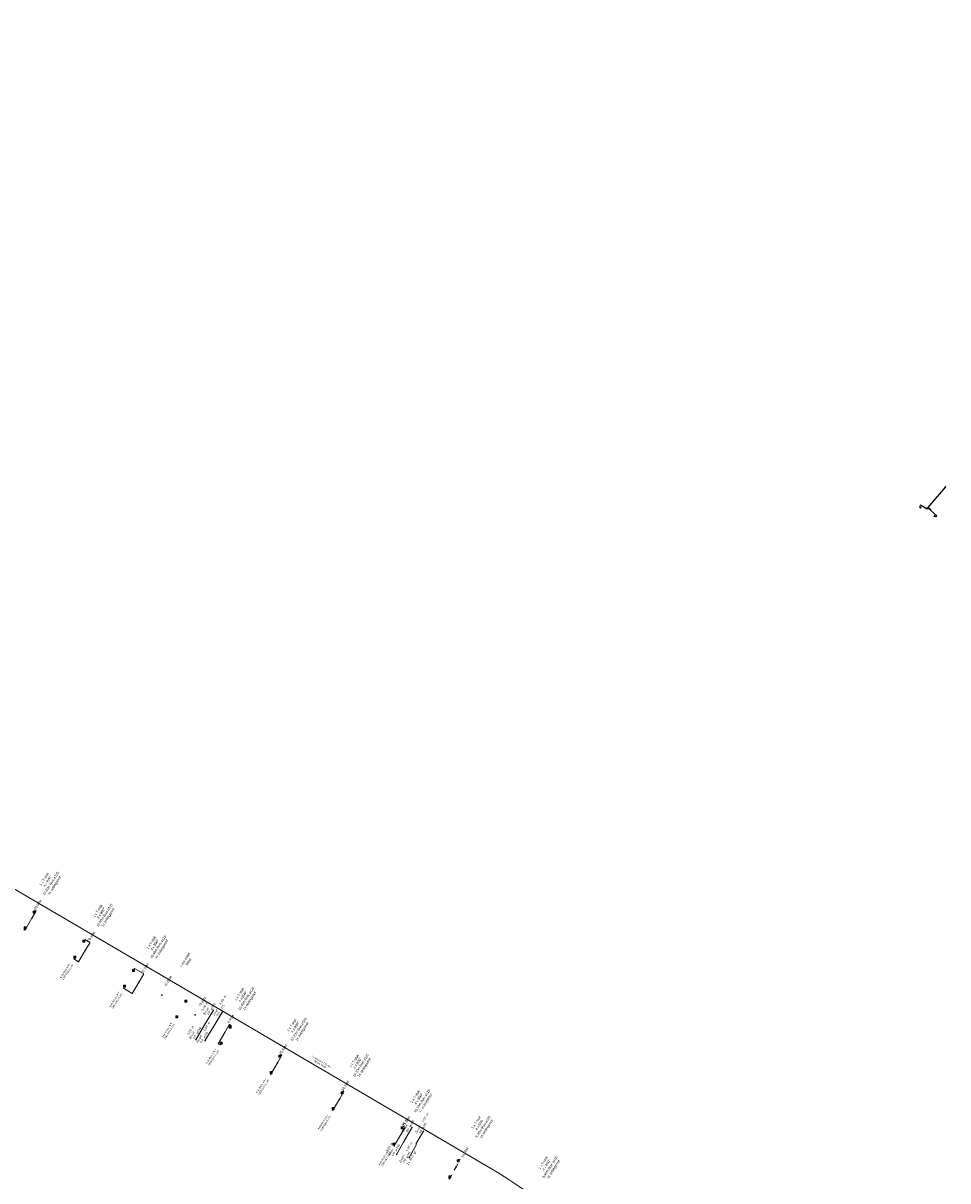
# Model space of a CAD drawing. Header units: inches. Extents: x 0 to 191500, y 0 to 342750.
# Tile 157 of 256: x 184819 to 185140, y 332008 to 332410. Entities that reach past the tile are written whole.
import ezdxf
from ezdxf import colors
from ezdxf.entities.mleader import LeaderData, LeaderLine
from ezdxf.math import Vec2, Vec3

# ---------------------------------------------------------------- set-up
doc = ezdxf.new("R2010")
doc.units = ezdxf.units.IN
doc.header["$MEASUREMENT"] = 0
for name, pattern in [('RI-HWA_HUISAANSLUITING', [4.8, 3, -1.8]), ('RI-HWA_KOLKAANSLUITING', [4.3, 2.5, -1.8]), ('RI-VWA_HUISAANSLUITING', [6.1, 2.5, -1.8, 0, -1.8])]:
    doc.linetypes.add(name, pattern=pattern)
doc.layers.get('0').update_dxf_attribs({"lineweight": 20})
for name, color, linetype, lineweight in [('ECW', 150, 'Continuous', 20), ('N-WE-RI-HWA-MAATVOERING-T25', 151, 'Continuous', 20), ('N-WE-RI-HWA_HUISAANSLUITING', 150, 'RI-HWA_HUISAANSLUITING', 20), ('N-WE-RI-HWA_KOLK-S', 150, 'Continuous', 20), ('N-WE-RI-HWA_KOLKAANSLUITING_PVC_125-G', 150, 'RI-HWA_KOLKAANSLUITING', 20), ('N-WE-RI-HWA_KOLKAANSLUITING_PVC_160-G', 150, 'RI-HWA_KOLKAANSLUITING', 20), ('N-WE-RI-INLAAT', 7, 'Continuous', 20), ('N-WE-RI-VWA-MAATVOERING-T25', 30, 'Continuous', 20), ('N-WE-RI-VWA_HUISAANSLUITING', 20, 'RI-VWA_HUISAANSLUITING', 20), ('Tekst algemeen', 7, 'Continuous', 20)]:
    doc.layers.add(name, color=color, linetype=linetype, lineweight=lineweight)
doc.layers.add('N-WE-RI-HWA_HUISAANSLUITING_PVC_400-G', color=150, linetype='Continuous')
doc.styles.add('NLCS-ISO-M100-T25', font='txt', dxfattribs={"height": 0.25})
picture_1 = doc.add_image_def('image1.ecw', size_in_pixel=(220000, 285000))

# ---------------------------------------------------------------- blocks, each defined once
blk = doc.blocks.new('N-SRI-KOLK_STRAAT_450X300-SO')
h = blk.add_hatch(color=256)
h.dxf.hatch_style = 1
h.paths.add_polyline_path([(0, 0.75), (-1.125, 1.5), (-1.125, 0)])
h.paths.add_polyline_path([(1.125, 1.5), (0, 0.75), (1.125, 0)])
for p, q in [((-1.125, 0), (1.125, 1.5)), ((1.125, 0), (-1.125, 1.5))]:
    blk.add_line(p, q)
at = {"flags": 128}
blk.add_lwpolyline([(-1.125, 0), (1.125, 0), (1.125, 1.5), (-1.125, 1.5)], close=True, dxfattribs=at)
blk = doc.blocks.new('A$C2C270354')
h = blk.add_hatch(color=256)
h.dxf.hatch_style = 1
edge = h.paths.add_edge_path()
edge.add_arc((0, 0), 0.1, 0, 360)
blk.add_circle((0, 0), 0.1)

msp = doc.modelspace()

# ---------------------------------------------------------------- linework, layer by layer
at = {"layer": 'N-WE-RI-HWA-MAATVOERING-T25', "elevation": 65.669, "flags": 128}
msp.add_lwpolyline([(185133.505, 332241.979), (185134.00827, 332241.94544), (185134.59706, 332241.19269)], dxfattribs=at)
at = {"layer": 'N-WE-RI-HWA_HUISAANSLUITING', "ltscale": 5}
for p, q in [((184885.40291, 332061.95151), (184888.51486, 332067.08141)), ((184882.29097, 332056.82162), (184885.40291, 332061.95151)), ((184958.21648, 332025.4033, 66.738), (184955.72306, 332021.06939, 66.738)), ((184955.72468, 332020.56917), (184953.23126, 332016.23525)), ((184955.72218, 332021.06916), (184955.72468, 332020.56917))]:
    msp.add_line(p, q, dxfattribs=at)
at = {"layer": 'N-WE-RI-HWA_HUISAANSLUITING', "ltscale": 5, "flags": 128}
for points in [[(184888.36117, 332067.02006), (184888.42946, 332067.13343), (184888.60026, 332067.02938), (184888.53198, 332066.91642)], [(184882.44383, 332056.885), (184882.37706, 332056.77073), (184882.20489, 332056.8725), (184882.27165, 332056.98637)], [(184953.38411, 332016.29863), (184953.31735, 332016.18436), (184953.14517, 332016.28613), (184953.21193, 332016.4)]]:
    msp.add_lwpolyline(points, dxfattribs=at)
at = {"layer": 'N-WE-RI-HWA_HUISAANSLUITING', "ltscale": 5, "elevation": 66.738, "flags": 128}
msp.add_lwpolyline([(184958.0628, 332025.34196), (184958.13108, 332025.45533), (184958.30188, 332025.35128), (184958.23361, 332025.23831)], dxfattribs=at)
at = {"layer": 'N-WE-RI-HWA_HUISAANSLUITING_PVC_400-G', "flags": 128}
for points, elevation in [([(185133.505, 332241.979), (185139.79, 332249.38)], 65.669), ([(185139.79, 332249.38), (185139.63934, 332249.52804)], 65.669), ([(185130.98519, 332243.12917), (185133.269, 332241.738), (185133.505, 332241.979), (185136.57797, 332239.29425)], 65.754)]:
    msp.add_lwpolyline(points, dxfattribs=dict(at, elevation=elevation))
at = {"layer": 'N-WE-RI-HWA_KOLK-S'}
for p, q in [((184822.56352, 332101.87497, 67.57), (184822.56203, 332101.17852, 67.57)), ((184822.56203, 332101.17852, 67.57), (184823.25997, 332101.87348, 67.57)), ((184822.56203, 332101.17852, 67.57), (184823.25848, 332101.17703, 67.57)), ((184822.56352, 332101.87497, 67.57), (184823.25848, 332101.17703, 67.57)), ((184823.25997, 332101.87348, 67.57), (184822.56352, 332101.87497, 67.57)), ((184823.25848, 332101.17703, 67.57), (184823.25997, 332101.87348, 67.57)), ((184819.39552, 332096.37497, 67.578), (184819.39403, 332095.67852, 67.578)), ((184819.39403, 332095.67852, 67.578), (184820.09197, 332096.37348, 67.578)), ((184819.39403, 332095.67852, 67.578), (184820.09048, 332095.67703, 67.578)), ((184819.39552, 332096.37497, 67.578), (184820.09048, 332095.67703, 67.578)), ((184820.09197, 332096.37348, 67.578), (184819.39552, 332096.37497, 67.578)), ((184820.09048, 332095.67703, 67.578), (184820.09197, 332096.37348, 67.578)), ((184839.80152, 332091.73397, 67.798), (184839.80003, 332091.03752, 67.798)), ((184839.80003, 332091.03752, 67.798), (184840.49797, 332091.73248, 67.798)), ((184839.80152, 332091.73397, 67.798), (184840.49648, 332091.03603, 67.798)), ((184840.49797, 332091.73248, 67.798), (184839.80152, 332091.73397, 67.798)), ((184840.49648, 332091.03603, 67.798), (184840.49797, 332091.73248, 67.798)), ((184839.80003, 332091.03752, 67.798), (184840.49648, 332091.03603, 67.798)), ((184836.68452, 332086.23197, 67.807), (184836.68303, 332085.53552, 67.807)), ((184836.68303, 332085.53552, 67.807), (184837.38097, 332086.23048, 67.807)), ((184836.68303, 332085.53552, 67.807), (184837.37948, 332085.53403, 67.807)), ((184836.68452, 332086.23197, 67.807), (184837.37948, 332085.53403, 67.807)), ((184837.38097, 332086.23048, 67.807), (184836.68452, 332086.23197, 67.807)), ((184837.37948, 332085.53403, 67.807), (184837.38097, 332086.23048, 67.807)), ((184857.05552, 332081.62197, 68.04), (184857.05403, 332080.92552, 68.04)), ((184857.05403, 332080.92552, 68.04), (184857.75197, 332081.62048, 68.04)), ((184857.05403, 332080.92552, 68.04), (184857.75048, 332080.92403, 68.04)), ((184857.05552, 332081.62197, 68.04), (184857.75048, 332080.92403, 68.04)), ((184857.75197, 332081.62048, 68.04), (184857.05552, 332081.62197, 68.04)), ((184857.75048, 332080.92403, 68.04), (184857.75197, 332081.62048, 68.04)), ((184853.94052, 332076.11397, 68.052), (184853.93903, 332075.41752, 68.052)), ((184853.93903, 332075.41752, 68.052), (184854.63697, 332076.11248, 68.052)), ((184853.93903, 332075.41752, 68.052), (184854.63548, 332075.41603, 68.052)), ((184853.94052, 332076.11397, 68.052), (184854.63548, 332075.41603, 68.052)), ((184854.63697, 332076.11248, 68.052), (184853.94052, 332076.11397, 68.052)), ((184854.63548, 332075.41603, 68.052), (184854.63697, 332076.11248, 68.052)), ((184875.25852, 332070.95297, 68.29), (184875.25703, 332070.25652, 68.29)), ((184875.25703, 332070.25652, 68.29), (184875.95497, 332070.95148, 68.29)), ((184875.25703, 332070.25652, 68.29), (184875.95348, 332070.25503, 68.29)), ((184875.25852, 332070.95297, 68.29), (184875.95348, 332070.25503, 68.29)), ((184875.95497, 332070.95148, 68.29), (184875.25852, 332070.95297, 68.29)), ((184875.95348, 332070.25503, 68.29), (184875.95497, 332070.95148, 68.29)), ((184872.10152, 332065.45497, 68.301), (184872.10003, 332064.75852, 68.301)), ((184872.10003, 332064.75852, 68.301), (184872.79797, 332065.45348, 68.301)), ((184872.10003, 332064.75852, 68.301), (184872.79648, 332064.75703, 68.301)), ((184872.10152, 332065.45497, 68.301), (184872.79648, 332064.75703, 68.301)), ((184872.79797, 332065.45348, 68.301), (184872.10152, 332065.45497, 68.301)), ((184872.79648, 332064.75703, 68.301), (184872.79797, 332065.45348, 68.301)), ((184890.69152, 332061.89197, 68.509), (184890.69003, 332061.19552, 68.509)), ((184890.69003, 332061.19552, 68.509), (184891.38797, 332061.89048, 68.509)), ((184890.69003, 332061.19552, 68.509), (184891.38648, 332061.19403, 68.509)), ((184890.69152, 332061.89197, 68.509), (184891.38648, 332061.19403, 68.509)), ((184891.38797, 332061.89048, 68.509), (184890.69152, 332061.89197, 68.509)), ((184891.38648, 332061.19403, 68.509), (184891.38797, 332061.89048, 68.509)), ((184887.55552, 332056.37597, 68.527), (184887.55403, 332055.67952, 68.527)), ((184887.55403, 332055.67952, 68.527), (184888.25197, 332056.37448, 68.527)), ((184887.55403, 332055.67952, 68.527), (184888.25048, 332055.67803, 68.527)), ((184887.55552, 332056.37597, 68.527), (184888.25048, 332055.67803, 68.527)), ((184888.25197, 332056.37448, 68.527), (184887.55552, 332056.37597, 68.527)), ((184888.25048, 332055.67803, 68.527), (184888.25197, 332056.37448, 68.527)), ((184907.96052, 332051.77497, 68.771), (184907.95903, 332051.07852, 68.771)), ((184907.95903, 332051.07852, 68.771), (184908.65697, 332051.77348, 68.771)), ((184907.96052, 332051.77497, 68.771), (184908.65548, 332051.07703, 68.771)), ((184908.65697, 332051.77348, 68.771), (184907.96052, 332051.77497, 68.771)), ((184908.65548, 332051.07703, 68.771), (184908.65697, 332051.77348, 68.771)), ((184907.95903, 332051.07852, 68.771), (184908.65548, 332051.07703, 68.771)), ((184904.93652, 332046.17697, 68.792), (184904.93503, 332045.48052, 68.792)), ((184904.93503, 332045.48052, 68.792), (184905.63297, 332046.17548, 68.792)), ((184904.93503, 332045.48052, 68.792), (184905.63148, 332045.47903, 68.792)), ((184904.93652, 332046.17697, 68.792), (184905.63148, 332045.47903, 68.792)), ((184905.63297, 332046.17548, 68.792), (184904.93652, 332046.17697, 68.792)), ((184905.63148, 332045.47903, 68.792), (184905.63297, 332046.17548, 68.792)), ((184929.57852, 332039.11097, 69.138), (184929.57703, 332038.41452, 69.138)), ((184929.57703, 332038.41452, 69.138), (184930.27497, 332039.10948, 69.138)), ((184929.57852, 332039.11097, 69.138), (184930.27348, 332038.41303, 69.138)), ((184930.27497, 332039.10948, 69.138), (184929.57852, 332039.11097, 69.138)), ((184930.27348, 332038.41303, 69.138), (184930.27497, 332039.10948, 69.138)), ((184929.57703, 332038.41452, 69.138), (184930.27348, 332038.41303, 69.138)), ((184926.43952, 332033.58397, 69.16), (184926.43803, 332032.88752, 69.16)), ((184926.43803, 332032.88752, 69.16), (184927.13597, 332033.58248, 69.16)), ((184926.43803, 332032.88752, 69.16), (184927.13448, 332032.88603, 69.16)), ((184926.43952, 332033.58397, 69.16), (184927.13448, 332032.88603, 69.16)), ((184927.13597, 332033.58248, 69.16), (184926.43952, 332033.58397, 69.16)), ((184927.13448, 332032.88603, 69.16), (184927.13597, 332033.58248, 69.16)), ((184950.49252, 332026.86597, 69.476), (184950.49103, 332026.16952, 69.476)), ((184950.49103, 332026.16952, 69.476), (184951.18897, 332026.86448, 69.476)), ((184950.49103, 332026.16952, 69.476), (184951.18748, 332026.16803, 69.476)), ((184950.49252, 332026.86597, 69.476), (184951.18748, 332026.16803, 69.476)), ((184951.18897, 332026.86448, 69.476), (184950.49252, 332026.86597, 69.476)), ((184951.18748, 332026.16803, 69.476), (184951.18897, 332026.86448, 69.476)), ((184947.55652, 332021.22597, 69.52), (184947.55503, 332020.52952, 69.52)), ((184947.55503, 332020.52952, 69.52), (184948.25297, 332021.22448, 69.52)), ((184947.55503, 332020.52952, 69.52), (184948.25148, 332020.52803, 69.52)), ((184947.55652, 332021.22597, 69.52), (184948.25148, 332020.52803, 69.52)), ((184948.25297, 332021.22448, 69.52), (184947.55652, 332021.22597, 69.52)), ((184948.25148, 332020.52803, 69.52), (184948.25297, 332021.22448, 69.52)), ((184969.94852, 332015.44997, 69.543), (184969.94703, 332014.75352, 69.543)), ((184969.94703, 332014.75352, 69.543), (184970.64497, 332015.44848, 69.543)), ((184969.94852, 332015.44997, 69.543), (184970.64348, 332014.75203, 69.543)), ((184970.64497, 332015.44848, 69.543), (184969.94852, 332015.44997, 69.543)), ((184970.64348, 332014.75203, 69.543), (184970.64497, 332015.44848, 69.543)), ((184969.94703, 332014.75352, 69.543), (184970.64348, 332014.75203, 69.543)), ((184966.99152, 332009.83697, 69.577), (184966.99003, 332009.14052, 69.577)), ((184966.99003, 332009.14052, 69.577), (184967.68797, 332009.83548, 69.577)), ((184966.99003, 332009.14052, 69.577), (184967.68648, 332009.13903, 69.577)), ((184966.99152, 332009.83697, 69.577), (184967.68648, 332009.13903, 69.577)), ((184967.68797, 332009.83548, 69.577), (184966.99152, 332009.83697, 69.577)), ((184967.68648, 332009.13903, 69.577), (184967.68797, 332009.83548, 69.577))]:
    msp.add_line(p, q, dxfattribs=at)
at = {"layer": 'N-WE-RI-HWA_KOLKAANSLUITING_PVC_125-G', "ltscale": 5}
for p, q in [((184822.17038, 332099.40227), (184819.79103, 332095.34903)), ((184822.17038, 332099.40227), (184823.53627, 332101.73129)), ((184859.42666, 332077.33736), (184860.84313, 332079.75264)), ((184859.42666, 332077.33736), (184856.99841, 332073.19687)), ((184889.20737, 332059.74107), (184890.62385, 332062.15635)), ((184907.44841, 332049.13567), (184908.86489, 332051.55096)), ((184907.44841, 332049.13567), (184905.02017, 332044.99519)), ((184929.06102, 332036.57004), (184926.63278, 332032.42955)), ((184929.06102, 332036.57004), (184930.4775, 332038.98532)), ((184950.32783, 332024.20545), (184947.89959, 332020.06497)), ((184950.32783, 332024.20545), (184951.7443, 332026.62074))]:
    msp.add_line(p, q, dxfattribs=at)
at = {"layer": 'N-WE-RI-HWA_KOLKAANSLUITING_PVC_125-G', "ltscale": 5, "flags": 128}
for points, elevation in [([(184819.63837, 332095.84759), (184819.38543, 332095.41629), (184819.71875, 332095.24261), (184819.79103, 332095.34903), (184822.17038, 332099.40227)], 67.578), ([(184823.01563, 332101.70441), (184823.26857, 332102.13571), (184823.66275, 332101.92774), (184823.53627, 332101.73129), (184822.17038, 332099.40227)], 67.57), ([(184840.25363, 332091.56341), (184840.50657, 332091.99471), (184842.30363, 332090.93481), (184842.22534, 332090.77897), (184840.79852, 332088.36981)], 67.798), ([(184836.92737, 332085.70459), (184836.67443, 332085.27329), (184838.38062, 332084.2232), (184840.79852, 332088.36981)], 67.807), ([(184854.18337, 332075.58659), (184853.93043, 332075.15529), (184856.99841, 332073.19687), (184859.42666, 332077.33736)], 68.052), ([(184887.79837, 332055.84859), (184887.54543, 332055.41729), (184886.89525, 332055.79859), (184889.20737, 332059.74107)], 68.527), ([(184891.14363, 332061.72141), (184891.39657, 332062.15271), (184890.81667, 332062.45757), (184890.62385, 332062.15635), (184889.20737, 332059.74107)], 68.509), ([(184908.41263, 332051.60441), (184908.66557, 332052.03571), (184909.01933, 332051.82523), (184908.86489, 332051.55096), (184907.44841, 332049.13567)], 68.771), ([(184930.03063, 332038.94041), (184930.28357, 332039.37171), (184930.59276, 332039.19548), (184930.4775, 332038.98532), (184929.06102, 332036.57004)], 69.138), ([(184950.94463, 332026.69541), (184951.19757, 332027.12671), (184951.80732, 332026.77075), (184951.7443, 332026.62074), (184950.32783, 332024.20545)], 69.476)]:
    msp.add_lwpolyline(points, dxfattribs=dict(at, elevation=elevation))
msp.add_lwpolyline([(184859.42666, 332077.33736), (184861.05375, 332080.09604), (184857.78134, 332081.98548), (184857.47824, 332081.46865)], dxfattribs=at)
at = {"layer": 'N-WE-RI-HWA_KOLKAANSLUITING_PVC_125-G', "elevation": 69.577, "flags": 128}
msp.add_lwpolyline([(184967.23437, 332009.30959), (184966.98143, 332008.87829), (184967.20217, 332008.73885), (184969.55709, 332013.02185), (184971.01045, 332015.46801), (184970.61878, 332015.69174), (184970.40063, 332015.27941)], dxfattribs=at)
at = {"layer": 'N-WE-RI-HWA_KOLKAANSLUITING_PVC_160-G', "flags": 128}
for points in [[(185130.98318, 332242.16481), (185130.55285, 332242.41941), (185130.98519, 332243.12917)], [(185135.83517, 332239.19119), (185136.2655, 332238.9366)], [(185136.2655, 332238.9366), (185136.57797, 332239.29425)]]:
    msp.add_lwpolyline(points, dxfattribs=at)
at = {"layer": 'N-WE-RI-VWA_HUISAANSLUITING', "ltscale": 5}
for p, q in [((184882.09174, 332062.34509), (184885.20368, 332067.47499)), ((184882.09141, 332062.34454), (184879.08877, 332057.14991)), ((184951.31488, 332021.58923, 66.738), (184954.30329, 332026.79205, 66.738)), ((184951.31488, 332021.58923, 66.738), (184948.82145, 332017.25531, 66.738))]:
    msp.add_line(p, q, dxfattribs=at)
at = {"layer": 'N-WE-RI-VWA_HUISAANSLUITING', "ltscale": 5, "flags": 128}
for points in [[(184885.04999, 332067.41364), (184885.11828, 332067.52701), (184885.28908, 332067.42296), (184885.22081, 332067.31)], [(184879.24162, 332057.2133), (184879.17486, 332057.09903), (184879.00268, 332057.2008), (184879.06944, 332057.31466)]]:
    msp.add_lwpolyline(points, dxfattribs=at)
at = {"layer": 'N-WE-RI-VWA_HUISAANSLUITING', "ltscale": 5, "elevation": 66.738, "flags": 128}
for points in [[(184954.1496, 332026.73071), (184954.21789, 332026.84408), (184954.38869, 332026.74003), (184954.32042, 332026.62706)], [(184948.97431, 332017.3187), (184948.90754, 332017.20443), (184948.73537, 332017.30619), (184948.80213, 332017.42006)]]:
    msp.add_lwpolyline(points, dxfattribs=at)
at = {"layer": 'Tekst algemeen'}
msp.add_line((184979.86064, 332013.47155), (184593.23383, 332240.21385), dxfattribs=at)
at = {"layer": 'Tekst algemeen', "flags": 128}
msp.add_lwpolyline([(184311.16458, 332657.71336, 0.210284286), (184324.91591, 332583.78638), (184365.78492, 332523.75537), (184535.07293, 332292.72599, 0.102365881), (184593.23383, 332240.21385), (184979.85403, 332013.4754, -0.174573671), (185070.75762, 331904.38837), (185104.23622, 331811.1112)], format="xyb", dxfattribs=at)

# ---------------------------------------------------------------- block references
at = {"layer": 'N-WE-RI-HWA_KOLK-S', "xscale": 0.2, "yscale": 0.2, "zscale": 0.2, "rotation": 239.3899999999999}
for p in [(185130.85408, 332242.24119), (185135.70608, 332239.26757)]:
    msp.add_blockref('N-SRI-KOLK_STRAAT_450X300-SO', p, dxfattribs=at)
at = {"layer": 'N-WE-RI-INLAAT', "rotation": 0.06357443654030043}
for p in [(185133.505, 332241.979, 65.754), (184822.17038, 332099.40227), (184840.79852, 332088.36981), (184859.42666, 332077.33736), (184867.31717, 332072.66423), (184878.86873, 332065.82276), (184889.20737, 332059.74107), (184907.44841, 332049.13567), (184929.06102, 332036.57004), (184950.32783, 332024.20545), (184969.55709, 332013.02185)]:
    msp.add_blockref('A$C2C270354', p, dxfattribs=at)

# ---------------------------------------------------------------- texts
at = {"layer": 'N-WE-RI-HWA-MAATVOERING-T25', "style": 'NLCS-ISO-M100-T25'}
msp.add_text('9.71', height=0.25, rotation=308.56, dxfattribs=at).set_placement((185134.07518, 332241.86006, 63.173))
at = {"layer": 'N-WE-RI-HWA-MAATVOERING-T25'}
for s, insert, char_height, width, attachment_point, rotation in [('08.00M', (184824.52245, 332103.82964), 0.84, 14.7070312, 8, 56.243535), ('29.65M', (184843.15059, 332092.79718), 0.84, 14.7070312, 8, 56.243535), ('51.30M', (184861.77872, 332081.76473), 0.84, 14.7070312, 8, 56.243535), ('63.50M', (184869.83897, 332077.38101), 0.84, 14.7070312, 8, 56.243535), ('73.80M', (184881.74542, 332070.16), 0.84, 14.7070312, 8, 56.243535), ('{\\fISOCP.SHX|b0|i0|c0|p0;6.00 m}', (184889.71231, 332072.31323, -2.89245), 0.8, 5.6050339, 9, 59.2344813), ('{\\fISOCP.SHX|b0|i0|c0|p0;Zwart}', (184887.09492, 332068.04309, -2.89245), 0.8, 5.6050339, 9, 59.2344813), ('{\\fISOCP.SHX|b0|i0|c0|p0;PP ø315}', (184889.19605, 332069.09458, -2.89245), 0.8, 5.6050339, 9, 59.2344813), ('{\\fISOCP.SHX|b0|i0|c0|p0;6.00 m}', (184884.13388, 332063.11745, -2.89245), 0.8, 5.6050339, 9, 59.2344813), ('4.40M', (184891.55944, 332064.16844), 0.84, 14.7070312, 8, 56.243535), ('{\\fISOCP.SHX|b0|i0|c0|p0;PP ø315}', (184883.49585, 332059.69806, -2.89245), 0.8, 5.6050339, 9, 59.2344813), ('{\\fISOCP.SHX|b0|i0|c0|p0;Zwart}', (184881.39473, 332058.64657, -2.89245), 0.8, 5.6050339, 9, 59.2344813), ('25.50M', (184909.80048, 332053.56305), 0.84, 14.7070312, 8, 56.243535), ('50.50M', (184931.41309, 332040.99741), 0.84, 14.7070312, 8, 56.243535), ('{\\fISOCP.SHX|b0|i0|c0|p0;5.00 m}', (184960.03177, 332031.42998, 63.84555), 0.8, 5.6050339, 9, 59.2344813), ('75.10M', (184952.67989, 332028.63283), 0.84, 14.7070312, 8, 56.243535), ('{\\fISOCP.SHX|b0|i0|c0|p0;Zwart}', (184957.41439, 332027.15984, 63.84555), 0.8, 5.6050339, 9, 59.2344813), ('{\\fISOCP.SHX|b0|i0|c0|p0;PP ø315}', (184959.51552, 332028.21133, 63.84555), 0.8, 5.6050339, 9, 59.2344813), ('{\\fISOCP.SHX|b0|i0|c0|p0;5.00 m}', (184954.44959, 332021.30755, -2.89245), 0.8, 5.6050339, 9, 59.2344813), ('16.00M', (184972.94741, 332017.79172), 0.84, 14.7070312, 8, 59.4425914), ('{\\fISOCP.SHX|b0|i0|c0|p0;Zwart}', (184951.8322, 332017.03741, -2.89245), 0.8, 5.6050339, 9, 59.2344813), ('{\\fISOCP.SHX|b0|i0|c0|p0;PP ø315}', (184953.93333, 332018.0889, -2.89245), 0.8, 5.6050339, 9, 59.2344813), ('{\\fISOCP.SHX|b0|i0|c0|p0;2x B45 gr}', (184956.01282, 332018.26334, -2.89245), 0.8, 6.5632952, 9, 59.2344813)]:
    msp.add_mtext(s, dxfattribs=dict(at, insert=insert, char_height=char_height, width=width, attachment_point=attachment_point, rotation=rotation))
at = {"layer": 'N-WE-RI-VWA-MAATVOERING-T25', "char_height": 0.8, "width": 5.6050339, "attachment_point": 9, "rotation": 59.2344813}
for s, insert in [('{\\fISOCP.SHX|b0|i0|c0|p0;6.00 m}', (184883.4325, 332070.1159, -2.89245)), ('{\\fISOCP.SHX|b0|i0|c0|p0;Bruin}', (184883.74598, 332068.19129, -2.89245)), ('{\\fISOCP.SHX|b0|i0|c0|p0;PP ø250}', (184885.99816, 332069.58254, -2.89245)), ('{\\fISOCP.SHX|b0|i0|c0|p0;6.00 m}', (184878.46309, 332061.76897, -2.89245)), ('{\\fISOCP.SHX|b0|i0|c0|p0;Bruin}', (184878.77657, 332059.84435, -2.89245)), ('{\\fISOCP.SHX|b0|i0|c0|p0;PP ø250}', (184881.02876, 332061.2356, -2.89245)), ('{\\fISOCP.SHX|b0|i0|c0|p0;6.00 m}', (184952.53211, 332029.43297, 63.84555)), ('{\\fISOCP.SHX|b0|i0|c0|p0;Bruin}', (184952.84559, 332027.50835, 63.84555)), ('{\\fISOCP.SHX|b0|i0|c0|p0;PP ø250}', (184955.09778, 332028.8996, 63.84555)), ('{\\fISOCP.SHX|b0|i0|c0|p0;5.00 m}', (184947.60388, 332021.14354, 63.84555)), ('{\\fISOCP.SHX|b0|i0|c0|p0;Bruin}', (184947.91736, 332019.21892, 63.84555)), ('{\\fISOCP.SHX|b0|i0|c0|p0;PP ø250}', (184950.16954, 332020.61017, 63.84555))]:
    msp.add_mtext(s, dxfattribs=dict(at, insert=insert))
at = {"layer": 'Tekst algemeen', "attachment_point": 8}
for s, insert, char_height, width, rotation in [('1 x T-stuk\\P4 x B90°\\P10.20m Buis ø125\\P1x zettingsmof', (184830.46735, 332110.37525), 0.84, 13.357116, 57.0975505), ('1 x T-stuk\\P4 x B90°\\P10.40m Buis ø125\\P1x zettingsmof', (184849.09549, 332099.3428), 0.84, 13.357116, 57.0975505), ('1 x T-stuk\\P4 x B90°\\P10.40m Buis ø125\\P1x zettingsmof', (184867.72363, 332088.31034), 0.84, 13.357116, 57.0975505), ('Lose inlaat \\PBlind', (184876.89119, 332084.02383), 0.84, 13.357116, 57.0975505), ('Kolk WGS s B/Y\\P1260 GB1-A-125', (184834.81309, 332080.51597), 0.6, 8.5310754, 57.4000263), ('1 x T-stuk\\P4 x B90°\\P10.40m Buis ø125\\P1x zettingsmof', (184898.3248, 332070.33854), 0.84, 13.357116, 57.0975505), ('Kolk WGS s B/Y\\P1260 GB1-A-125', (184851.97837, 332070.49334), 0.6, 8.5310754, 57.4000263), ('Kolk WGS s B/Y\\P1260 GB1-A-125', (184870.16969, 332059.84218), 0.6, 8.5310754, 57.4000263), ('1 x T-stuk\\P4 x B90°\\P10.10m Buis ø125\\P1x zettingsmof', (184916.52556, 332059.66446), 0.84, 13.357116, 57.0975505), ('Kolk WGS s B/Y\\P1260 GB1-A-125', (184885.521, 332050.72602), 0.6, 8.5310754, 57.4000263), ('Novotube ø 110 mm Ribbel Rood', (184922.11485, 332048.42136), 0.6, 8.5310754, 329.4490774), ('1 x T-stuk\\P4 x B90°\\P10.10m Buis ø125\\P1x zettingsmof', (184938.17844, 332047.16751), 0.84, 13.357116, 57.0975505), ('Kolk WGS s B/Y\\P1260 GB1-A-125', (184902.902, 332040.52702, 0.265), 0.6, 8.5310754, 57.4000263), ('1 x T-stuk\\P4 x B90°\\P10.10m Buis ø125\\P1x zettingsmof', (184959.44525, 332034.80292), 0.84, 13.357116, 57.0975505), ('Kolk WGS s B/Y\\P1260 GB1-A-125', (184924.405, 332027.93402, 0.633), 0.6, 8.5310754, 57.4000263), ('1 x T-stuk\\P4 x B90°\\P9.40m Buis ø125\\P1x zettingsmof', (184980.61685, 332025.83518), 0.84, 13.357116, 57.0975505), ('Kolk WGS s B/Y\\P1260 GB1-A-125', (184945.522, 332015.57602, 0.993), 0.6, 8.5310754, 57.4000263), ('1 x T-stuk\\P4 x B90°\\P9.40m Buis ø125\\P1x zettingsmof', (185003.87873, 332011.79366), 0.84, 13.357116, 57.0975505)]:
    msp.add_mtext(s, dxfattribs=dict(at, insert=insert, char_height=char_height, width=width, rotation=rotation))

# ---------------------------------------------------------------- pictures from other files: only their frames are drawn
at = {"layer": 'ECW'}
image = msp.add_image(picture_1, insert=(180500, 328500), size_in_units=(11000, 14250), dxfattribs=at)
image.dxf.flags = 7

# ---------------------------------------------------------------- leaders
at = {"layer": 'Tekst algemeen'}
ml = msp.add_multileader_mtext('Standard', dxfattribs=at)
ml.set_content('Grindkoffer', color=256)
ml.set_leader_properties()
ml.build(insert=Vec2(0, 0))
ml.multileader.update_dxf_attribs({"text_right_attachment_type": 6, "dogleg_length": 0.2, "arrow_head_size": 5})
ctx = ml.context
ctx.base_point, ctx.char_height, ctx.arrow_head_size, ctx.landing_gap_size, ctx.plane_origin, ctx.plane_x_axis, ctx.plane_y_axis = Vec3(185789.34017, 332982.33236), 0.5, 5, 0.2, Vec3(185787.00548, 332984.05412), Vec3(0.995206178, 0.097799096), Vec3(-0.097799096, 0.995206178)
ctx.right_attachment = 6
notes = []
notes.append((ctx, [(0, (0, 0, 0), (0, 0), (1, 0), 1, [])]))
ctx.mtext.insert, ctx.mtext.text_direction, ctx.mtext.rotation, ctx.mtext.flow_direction = Vec3(185789.51476, 332982.60072), Vec3(0.995206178, 0.097799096), 0.097955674, 5
for ctx, leaders in notes:
    for number, flags, end, landing, length, lines in leaders:
        leader = LeaderData()
        leader.index, (leader.has_last_leader_line, leader.has_dogleg_vector, leader.attachment_direction) = number, flags
        leader.last_leader_point, leader.dogleg_vector, leader.dogleg_length = Vec3(end), Vec3(landing), length
        for number, points, colour, breaks in lines:
            line = LeaderLine()
            line.index, line.vertices, line.color, line.breaks = number, Vec3.list(points), colors.encode_raw_color(colour), breaks
            leader.lines.append(line)
        ctx.leaders.append(leader)

doc.saveas('drawing.dxf')
